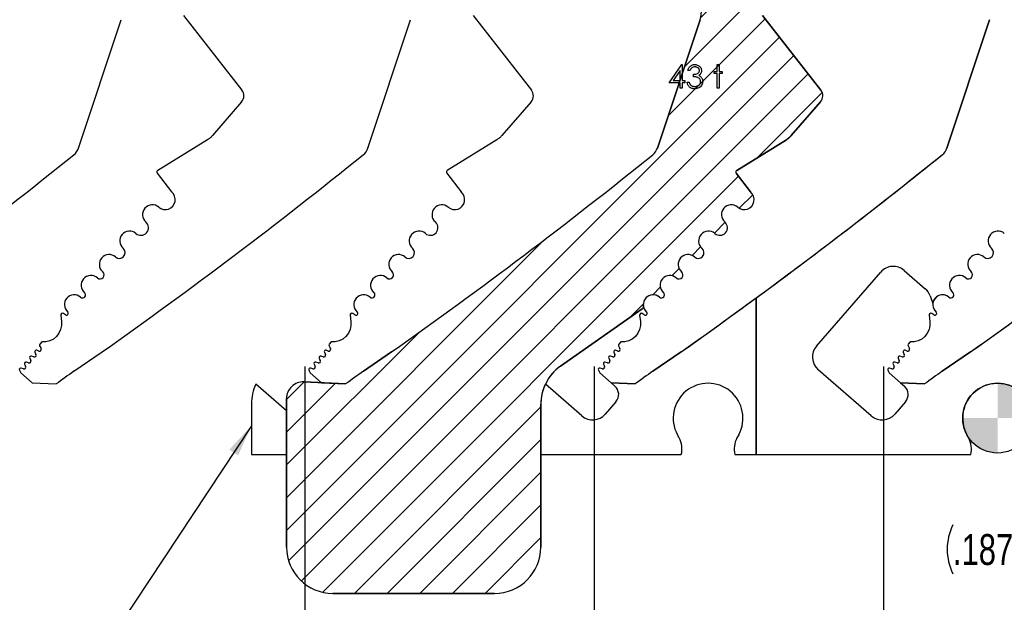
# Model space of a CAD drawing. Header units: inches. Extents: x 0.1 to 87.3, y 0.1 to 33.9.
# Tile 112 of 164: x 21.8 to 25.8, y 21.7 to 24. Entities that reach past the tile are written whole.
import ezdxf

# ---------------------------------------------------------------- set-up
doc = ezdxf.new("R2010")
doc.units = ezdxf.units.IN
doc.header["$MEASUREMENT"] = 0
doc.layers.add('BOARDER_2', color=5, linetype='Continuous', lineweight=35)
for name, color, linetype in [('DIMENSIONS', 171, 'Continuous'), ('NOTES', 5, 'Continuous'), ('STATION_LINES', 231, 'Continuous')]:
    doc.layers.add(name, color=color, linetype=linetype)
doc.styles.add('SLDTEXTSTYLE0', font='TXT', dxfattribs={"width": 0.75})
doc.dimstyles.new('SLDDIMSTYLE2', dxfattribs={"dimtxt": 0.125, "dimasz": 0.13, "dimexe": 0, "dimexo": 0.0625, "dimgap": 0.03125, "dimtad": 0, "dimtih": 1, "dimtoh": 1, "dimdec": 4, "dimlfac": 1.333333, "dimrnd": 1e-09, "dimzin": 12, "dimdsep": 46, "dimtxsty": 'SLDTEXTSTYLE0', "dimsah": 1, "dimcen": 0.09, "dimadec": 0, "dimazin": 3, "dimtfac": 1, "dimtdec": 4, "dimtmove": 0, "dimatfit": 0, "dimfxl": 1, "dimfrac": 2, "dimtolj": 1, "dimtzin": 12, "dimarcsym": 0})
doc.dimstyles.new('SLDDIMSTYLE3', dxfattribs={"dimtxt": 0.125, "dimasz": 0.13, "dimexe": 0, "dimexo": 0.0625, "dimgap": 0.03125, "dimtad": 0, "dimtih": 1, "dimtoh": 1, "dimdec": 4, "dimlfac": 1.333333, "dimrnd": 1e-09, "dimzin": 12, "dimdsep": 46, "dimtxsty": 'SLDTEXTSTYLE0', "dimsah": 1, "dimcen": 0.09, "dimadec": 0, "dimazin": 3, "dimtfac": 1, "dimtdec": 4, "dimtofl": 0, "dimtmove": 0, "dimatfit": 3, "dimfxl": 1, "dimfrac": 2, "dimtolj": 1, "dimtzin": 12, "dimarcsym": 0})
doc.dimstyles.new('SLDDIMSTYLE4', dxfattribs={"dimtxt": 0.18, "dimasz": 0.13, "dimexe": 0, "dimexo": 0.0625, "dimgap": 0, "dimtad": 0, "dimtih": 1, "dimtoh": 1, "dimdec": 0, "dimrnd": 1e-09, "dimzin": 0, "dimdsep": 46, "dimtxsty": 'Standard', "dimsah": 1, "dimcen": 0.09, "dimadec": 0, "dimazin": 0, "dimtfac": 0.13, "dimtdec": 0, "dimtofl": 0, "dimtmove": 0, "dimatfit": 3, "dimfxl": 1, "dimfrac": 2, "dimtolj": 1, "dimtzin": 0, "dimarcsym": 0})
doc.dimstyles.new('SLDDIMSTYLE5', dxfattribs={"dimtxt": 0.18, "dimasz": 0.04, "dimexe": 0, "dimexo": 0.0625, "dimgap": 0, "dimtad": 0, "dimtih": 1, "dimtoh": 1, "dimdec": 0, "dimrnd": 1e-09, "dimzin": 0, "dimdsep": 46, "dimtxsty": 'Standard', "dimblk1": 'DOT', "dimblk2": 'DOT', "dimsah": 1, "dimcen": 0.09, "dimadec": 0, "dimazin": 0, "dimtfac": 0.04, "dimtdec": 0, "dimtofl": 0, "dimtmove": 0, "dimatfit": 3, "dimldrblk": 'DOT', "dimfxl": 1, "dimfrac": 2, "dimtolj": 1, "dimtzin": 0, "dimarcsym": 0})

# ---------------------------------------------------------------- blocks, each defined once
blk = doc.blocks.new('SW_HATCH_0')
at = {"color": 0, "linetype": 'Continuous', "lineweight": 18}
for p, q in [((0.7029, 0.3052), (-0.075, -0.4728)), ((0.8355, 0.3052), (0.0764, -0.454)), ((0.9296, 0.2667), (0.8602, 0.1973)), ((0.8148, 0.1519), (0.1595, -0.5034)), ((0, 0), (-0.104, -0.104)), ((0.2377, -0.0275), (-0.1652, -0.4303)), ((0.071, -0.0616), (-0.2089, -0.3415)), ((0.6381, -0.1573), (0.1812, -0.6143)), ((0.4744, -0.4537), (0.1155, -0.8126)), ((0.4429, -0.6178), (0.0495, -1.0112)), ((0.5011, -0.6922), (-1.4978, -2.691)), ((0.5593, -0.7666), (-1.4891, -2.815)), ((0.6174, -0.841), (-1.4378, -2.8962)), ((0.6744, -0.9165), (0.4087, -1.1823)), ((0.3353, -1.2557), (-1.3508, -2.9418)), ((0.3929, -1.3307), (0.3379, -1.3857)), ((0.281, -1.4426), (0.2373, -1.4863)), ((-0.4545, -1.5151), (-1.4978, -2.5585)), ((0.1815, -1.542), (0.1468, -1.5768)), ((0.0941, -1.6294), (0.0646, -1.659)), ((0.0176, -1.7059), (-0.0129, -1.7364)), ((-0.0511, -1.7747), (-0.1039, -1.8275)), ((-0.9618, -1.8898), (-1.4978, -2.4259)), ((-1.4266, -2.0896), (-1.4978, -2.1607)), ((-1.3, -2.0955), (-1.4978, -2.2933)), ((-0.4665, -2.1901), (-1.2226, -2.9462)), ((-0.4665, -2.3227), (-1.09, -2.9462)), ((-0.4665, -2.4553), (-0.9575, -2.9462)), ((-0.4665, -2.5879), (-0.8249, -2.9462)), ((-0.4665, -2.7204), (-0.6923, -2.9462))]:
    blk.add_line(p, q, dxfattribs=at)
blk = doc.blocks.new('_D_3')
at = {"layer": 'DIMENSIONS'}
for p, q in [((26.2427, 22.3979), (26.2427, 22.6479)), ((26.3905, 22.3979), (26.1177, 22.3979)), ((26.2427, 21.8858), (26.2427, 22.2574)), ((25.9927, 21.8858), (26.2427, 21.8858))]:
    blk.add_line(p, q, dxfattribs=at)
for centre, start, end in [((25.7521, 21.8731), 153.4349, 206.5651), ((25.7709, 21.8731), 333.4349, 26.5651)]:
    blk.add_arc(centre, 0.2219, start, end, dxfattribs=at)
for points in [[(26.2427, 22.3979), (26.2627, 22.5279), (26.2227, 22.5279)], [(26.2427, 22.2574), (26.2227, 22.1274), (26.2627, 22.1274)]]:
    blk.add_solid(points, dxfattribs=at)
at = {"layer": 'DIMENSIONS', "insert": (25.5537, 21.935), "char_height": 0.125, "attachment_point": 1, "style": 'SLDTEXTSTYLE0'}
blk.add_mtext('.1874', dxfattribs=at)
blk = doc.blocks.new('_D_6')
at = {"layer": 'DIMENSIONS'}
for p, q in [((1.8075, 22.5336), (1.8075, 18.1371)), ((31.7987, 22.2074), (31.7987, 18.1371)), ((1.8075, 18.2621), (17.0853, 18.2621)), ((31.7987, 18.2621), (17.7325, 18.2621))]:
    blk.add_line(p, q, dxfattribs=at)
for centre, start, end in [((17.3071, 18.2494), 153.4349, 206.5651), ((17.5106, 18.2494), 333.4349, 26.5651)]:
    blk.add_arc(centre, 0.2219, start, end, dxfattribs=at)
for points in [[(1.8075, 18.2621), (1.9375, 18.2421), (1.9375, 18.2821)], [(31.7987, 18.2621), (31.6687, 18.2821), (31.6687, 18.2421)]]:
    blk.add_solid(points, dxfattribs=at)
at = {"layer": 'DIMENSIONS', "insert": (17.1087, 18.3113), "char_height": 0.125, "attachment_point": 1, "style": 'SLDTEXTSTYLE0'}
blk.add_mtext('39.9883', dxfattribs=at)
blk = doc.blocks.new('_Dot')
at = {"color": 0, "linetype": 'ByBlock', "lineweight": -2}
blk.add_line((-0.5, 0), (-1, 0), dxfattribs=at)
at = {"color": 0, "linetype": 'ByBlock', "const_width": 0.5}
blk.add_lwpolyline([(-0.25, 0, 1), (0.25, 0, 1)], format="xyb", close=True, dxfattribs=at)
blk = doc.blocks.new('SW_DOWELSYMBOL_7')
at = {"linetype": 'Continuous', "lineweight": 18}
h = blk.add_hatch(color=0, dxfattribs=at)
edge = h.paths.add_edge_path(flags=0)
edge.add_arc((0, 0), 0.1414, 0, 90)
edge.add_line((0, 0.1414), (0, 0))
edge.add_line((0, 0), (0.1414, 0))
h = blk.add_hatch(color=0, dxfattribs=at)
edge = h.paths.add_edge_path(flags=0)
edge.add_arc((0, 0), 0.1414, 180, 270)
edge.add_line((0, -0.1414), (0, 0))
edge.add_line((0, 0), (-0.1414, 0))
at = {"layer": 'NOTES', "color": 0}
blk.add_circle((0, 0), 0.1414, dxfattribs=at)

msp = doc.modelspace()

# ---------------------------------------------------------------- linework, layer by layer
at = {"color": 7, "linetype": 'Continuous', "lineweight": 25}
for p, q in [((22.434074, 24.036455), (22.670413, 23.734258)), ((23.607824, 24.036455), (23.844163, 23.734258)), ((25.017913, 23.734258), (24.781574, 24.036455)), ((24.781574, 24.036455), (25.017913, 23.734258)), ((22.007645, 23.499613), (22.18052, 24.019568)), ((23.181395, 23.499613), (23.35427, 24.019568)), ((24.52802, 24.019568), (24.355145, 23.499613)), ((24.355145, 23.499613), (24.52802, 24.019568)), ((25.528895, 23.499613), (25.70177, 24.019568)), ((25.70177, 24.019568), (25.528895, 23.499613)), ((22.669188, 23.686568), (22.550614, 23.55003)), ((23.842938, 23.686568), (23.724364, 23.55003)), ((24.898114, 23.55003), (25.016688, 23.686568)), ((25.016688, 23.686568), (24.898114, 23.55003)), ((22.530595, 23.533066), (22.329318, 23.408881)), ((23.704345, 23.533066), (23.503068, 23.408881)), ((24.676818, 23.408881), (24.878095, 23.533066)), ((24.878095, 23.533066), (24.676818, 23.408881)), ((22.327269, 23.397982), (22.385042, 23.321392)), ((23.501019, 23.397982), (23.558792, 23.321392)), ((24.732542, 23.321392), (24.674769, 23.397982)), ((24.674769, 23.397982), (24.732542, 23.321392)), ((25.356203, 23.003392), (25.441372, 22.929488)), ((25.000465, 22.69642), (25.260982, 22.996649)), ((24.756185, 22.257365), (24.756185, 22.89259)), ((24.756185, 22.89259), (24.756185, 22.257365)), ((25.460936, 22.900539), (25.471802, 22.869074)), ((23.962389, 22.615646), (24.293675, 22.847615)), ((23.962389, 22.615646), (24.293675, 22.847615)), ((21.93553, 22.821584), (21.938601, 22.796218)), ((23.10928, 22.821584), (23.112351, 22.796218)), ((24.28303, 22.821584), (24.286101, 22.796218)), ((25.45678, 22.821584), (25.459851, 22.796218)), ((21.846813, 22.676836), (21.838235, 22.679855)), ((21.850141, 22.698037), (21.855803, 22.687224)), ((21.858869, 22.713808), (21.850914, 22.704649)), ((23.020563, 22.676836), (23.011985, 22.679855)), ((23.023891, 22.698037), (23.029553, 22.687224)), ((23.032619, 22.713808), (23.024664, 22.704649)), ((24.194313, 22.676836), (24.185735, 22.679855)), ((24.197641, 22.698037), (24.203303, 22.687224)), ((24.206369, 22.713808), (24.198414, 22.704649)), ((25.368063, 22.676836), (25.359485, 22.679855)), ((25.371391, 22.698037), (25.377053, 22.687224)), ((25.380119, 22.713808), (25.372164, 22.704649)), ((21.810134, 22.6477), (21.814344, 22.63908)), ((21.826229, 22.653), (21.817263, 22.655909)), ((21.830982, 22.671665), (21.835123, 22.663296)), ((21.989105, 22.594866), (22.103491, 22.673093)), ((22.983884, 22.6477), (22.988094, 22.63908)), ((22.999979, 22.653), (22.991013, 22.655909)), ((23.004732, 22.671665), (23.008873, 22.663296)), ((23.277241, 22.673093), (23.162855, 22.594866)), ((23.162855, 22.594866), (23.277241, 22.673093)), ((24.157634, 22.6477), (24.161844, 22.63908)), ((24.173729, 22.653), (24.164763, 22.655909)), ((24.178482, 22.671665), (24.182623, 22.663296)), ((24.336605, 22.594866), (24.450991, 22.673093)), ((24.450991, 22.673093), (24.336605, 22.594866)), ((25.331384, 22.6477), (25.335594, 22.63908)), ((25.347479, 22.653), (25.338513, 22.655909)), ((25.352232, 22.671665), (25.356373, 22.663296)), ((25.510355, 22.594866), (25.624741, 22.673093)), ((25.624741, 22.673093), (25.510355, 22.594866)), ((21.768263, 22.599485), (21.773931, 22.58788)), ((21.784481, 22.604746), (21.775392, 22.607694)), ((21.789216, 22.623558), (21.793392, 22.615007)), ((21.805433, 22.628819), (21.796344, 22.631767)), ((22.942013, 22.599485), (22.947681, 22.58788)), ((22.958231, 22.604746), (22.949142, 22.607694)), ((22.962966, 22.623558), (22.967142, 22.615007)), ((22.979183, 22.628819), (22.970094, 22.631767)), ((24.115763, 22.599485), (24.121431, 22.58788)), ((24.131981, 22.604746), (24.122892, 22.607694)), ((24.136716, 22.623558), (24.140892, 22.615007)), ((24.152933, 22.628819), (24.143844, 22.631767)), ((25.222467, 22.414413), (25.007209, 22.601199)), ((25.289513, 22.599485), (25.295181, 22.58788)), ((25.305731, 22.604746), (25.296642, 22.607694)), ((25.310466, 22.623558), (25.314642, 22.615007)), ((25.326683, 22.628819), (25.317594, 22.631767)), ((21.773931, 22.58788), (21.819687, 22.548144)), ((22.947681, 22.58788), (22.993437, 22.548144)), ((24.121431, 22.58788), (24.167187, 22.548144)), ((25.295181, 22.58788), (25.340937, 22.548144)), ((21.819687, 22.548144), (21.916939, 22.543561)), ((22.851185, 22.43505), (22.726976, 22.542829)), ((23.090689, 22.543561), (22.921862, 22.551517)), ((22.993437, 22.548144), (22.921862, 22.551517)), ((22.993437, 22.548144), (23.090689, 22.543561)), ((24.048717, 22.414413), (23.900726, 22.542829)), ((24.167072, 22.548012), (24.18269, 22.53445)), ((24.167187, 22.548144), (24.264439, 22.543561)), ((24.264439, 22.543561), (24.167187, 22.548144)), ((25.340822, 22.548012), (25.35644, 22.53445)), ((25.340937, 22.548144), (25.438189, 22.543561)), ((25.438189, 22.543561), (25.340937, 22.548144)), ((22.851185, 22.484092), (22.851185, 21.882365)), ((22.851185, 22.484092), (22.851185, 22.43505)), ((22.708685, 22.462055), (22.708685, 22.257365)), ((23.882435, 21.882365), (23.882435, 22.462055)), ((23.882435, 22.462055), (23.882435, 22.257365)), ((24.187172, 22.470981), (24.143938, 22.421157)), ((25.360922, 22.470981), (25.317688, 22.421157)), ((22.851185, 22.257365), (22.851185, 22.43505)), ((24.443435, 22.324494), (24.436295, 22.337685)), ((24.684951, 22.337685), (24.67781, 22.324494)), ((25.617185, 22.324494), (25.610045, 22.337685)), ((22.708685, 22.257365), (22.851185, 22.257365)), ((22.851185, 22.257365), (22.851185, 21.882365)), ((23.882435, 21.882365), (23.882435, 22.257365)), ((23.882435, 22.257365), (24.451999, 22.257365)), ((24.669246, 22.257365), (24.756185, 22.257365)), ((24.756185, 22.257365), (25.625749, 22.257365)), ((23.038685, 21.694865), (23.694935, 21.694865)), ((23.038685, 21.694865), (23.694935, 21.694865))]:
    msp.add_line(p, q, dxfattribs=at)
at = {"color": 7, "linetype": 'Continuous'}
for p, q in [((24.781574, 24.036455), (25.017913, 23.734258)), ((24.355145, 23.499613), (24.52802, 24.019568)), ((25.016688, 23.686568), (24.898114, 23.55003)), ((24.878095, 23.533066), (24.676818, 23.408881)), ((24.674769, 23.397982), (24.732542, 23.321392)), ((24.293675, 22.847615), (23.962389, 22.615646)), ((23.162855, 22.594866), (23.277241, 22.673093)), ((22.921862, 22.551517), (23.090689, 22.543561)), ((22.851185, 21.882365), (22.851185, 22.484092)), ((23.882435, 22.462055), (23.882435, 21.882365)), ((23.694935, 21.694865), (23.038685, 21.694865))]:
    msp.add_line(p, q, dxfattribs=at)
at = {"color": 7, "linetype": 'Continuous', "flags": 128}
for points in [[(24.454177, 23.83786), (24.455884, 23.83786), (24.455884, 23.83786), (24.455884, 23.772956), (24.455884, 23.772956), (24.466701, 23.772956), (24.466701, 23.772956), (24.466701, 23.763341), (24.466701, 23.763341), (24.455884, 23.763341), (24.455884, 23.763341), (24.455884, 23.741706), (24.455884, 23.741706), (24.44747, 23.741706), (24.44747, 23.741706), (24.44747, 23.763341), (24.44747, 23.763341), (24.402999, 23.763341), (24.402999, 23.763341), (24.454175, 23.83786)], [(24.487134, 23.813821), (24.47872, 23.813821), (24.47872, 23.813821), (24.479453, 23.816638), (24.480354, 23.819268), (24.481387, 23.821747), (24.482589, 23.824056), (24.483922, 23.826197), (24.485425, 23.828169), (24.487077, 23.829991), (24.48888, 23.831625), (24.490796, 23.83309), (24.492805, 23.834348), (24.49489, 23.835418), (24.497068, 23.836301), (24.499341, 23.836977), (24.501688, 23.837465), (24.504111, 23.837766), (24.506627, 23.83786), (24.506627, 23.83786), (24.510289, 23.837653), (24.51382, 23.837015), (24.517219, 23.835963), (24.520506, 23.834498), (24.523548, 23.832677), (24.526215, 23.830554), (24.528525, 23.828132), (24.530478, 23.825427), (24.532018, 23.822535), (24.533126, 23.819587), (24.533783, 23.816582), (24.534009, 23.813502), (24.534009, 23.813502), (24.53384, 23.810535), (24.533333, 23.807737), (24.532469, 23.805089), (24.531267, 23.802591), (24.529727, 23.800262), (24.527849, 23.798084), (24.525633, 23.796074), (24.52306, 23.794215), (24.52306, 23.794215), (24.526008, 23.792694), (24.528694, 23.790853), (24.531098, 23.788694), (24.53322, 23.786215), (24.53322, 23.786215), (24.534534, 23.784337), (24.535661, 23.782384), (24.536638, 23.780393), (24.537427, 23.778327), (24.538028, 23.776224), (24.538459, 23.774064), (24.538722, 23.771829), (24.538816, 23.769557), (24.538816, 23.769557), (24.538553, 23.765632), (24.537746, 23.761801), (24.536412, 23.758045), (24.534534, 23.754401), (24.532206, 23.751002), (24.529501, 23.748016), (24.526384, 23.745424), (24.522891, 23.743246), (24.519097, 23.741518), (24.515078, 23.740297), (24.510834, 23.739546), (24.506383, 23.739302), (24.506383, 23.739302), (24.503378, 23.739415), (24.500486, 23.739734), (24.497726, 23.740297), (24.495096, 23.741067), (24.492599, 23.742044), (24.490232, 23.743246), (24.487979, 23.744673), (24.485857, 23.746326), (24.483885, 23.748185), (24.482101, 23.750251), (24.480485, 23.752523), (24.479058, 23.755002), (24.4778, 23.757669), (24.476729, 23.760561), (24.475828, 23.763641), (24.475114, 23.766946), (24.475114, 23.766946), (24.483528, 23.766946), (24.483528, 23.766946), (24.484204, 23.764787), (24.484936, 23.762777), (24.485763, 23.760918), (24.486645, 23.759228), (24.487584, 23.757688), (24.488617, 23.756298), (24.489706, 23.755059), (24.490871, 23.753988), (24.490871, 23.753988), (24.492467, 23.752805), (24.494157, 23.751772), (24.49596, 23.750889), (24.497857, 23.750195), (24.499866, 23.749631), (24.501989, 23.749237), (24.504205, 23.748993), (24.506533, 23.748917), (24.506533, 23.748917), (24.509163, 23.749011), (24.51166, 23.749293), (24.514027, 23.749744), (24.516261, 23.750401), (24.518346, 23.751227), (24.520318, 23.75226), (24.52214, 23.753462), (24.523849, 23.754852), (24.525389, 23.756373), (24.526722, 23.757951), (24.527849, 23.759585), (24.528769, 23.761294), (24.529483, 23.763059), (24.52999, 23.764899), (24.530309, 23.766796), (24.530403, 23.768749), (24.530403, 23.768749), (24.530196, 23.77136), (24.529595, 23.773895), (24.528581, 23.776336), (24.527154, 23.778684), (24.525389, 23.780862), (24.52336, 23.782759), (24.521032, 23.784355), (24.51844, 23.78567), (24.516994, 23.786233), (24.515341, 23.786741), (24.51352, 23.787172), (24.511491, 23.787567), (24.509294, 23.787905), (24.506909, 23.788187), (24.504317, 23.788412), (24.501557, 23.788581), (24.501557, 23.788581), (24.501557, 23.798196), (24.501557, 23.798196), (24.505031, 23.798328), (24.508336, 23.79876), (24.511491, 23.799436), (24.514477, 23.800412), (24.5172, 23.801596), (24.51951, 23.802929), (24.521426, 23.804413), (24.522947, 23.806046), (24.524112, 23.807812), (24.524938, 23.809633), (24.525426, 23.811549), (24.525595, 23.81354), (24.525595, 23.81354), (24.52552, 23.815004), (24.525257, 23.816432), (24.524844, 23.817784), (24.524262, 23.819117), (24.523511, 23.820376), (24.52259, 23.821596), (24.521501, 23.822761), (24.520243, 23.823869), (24.518872, 23.824902), (24.517407, 23.825784), (24.515848, 23.826535), (24.514196, 23.827155), (24.512468, 23.827625), (24.510646, 23.827963), (24.508731, 23.828169), (24.50674, 23.828244), (24.50674, 23.828244), (24.503547, 23.828038), (24.500561, 23.827418), (24.497819, 23.826404), (24.495284, 23.824958), (24.494101, 23.824056), (24.492974, 23.823024), (24.491885, 23.821859), (24.490852, 23.820526), (24.489838, 23.819061), (24.488899, 23.817465), (24.487997, 23.815718), (24.487134, 23.813821)], [(24.597714, 23.83786), (24.606124, 23.83786), (24.606124, 23.83786), (24.606124, 23.810216), (24.606124, 23.810216), (24.618143, 23.810216), (24.618143, 23.810216), (24.618143, 23.801802), (24.618143, 23.801802), (24.606124, 23.801802), (24.606124, 23.801802), (24.606124, 23.741706), (24.606124, 23.741706), (24.597711, 23.741706), (24.597711, 23.741706), (24.597711, 23.801802), (24.597711, 23.801802), (24.585691, 23.801802), (24.585691, 23.801802), (24.585691, 23.810216), (24.585691, 23.810216), (24.597711, 23.810216), (24.597711, 23.810216), (24.597711, 23.83786)], [(24.447472, 23.772956), (24.44747, 23.813671), (24.44747, 23.813671), (24.419525, 23.772956), (24.419525, 23.772956), (24.44747, 23.772956)]]:
    msp.add_lwpolyline(points, dxfattribs=at)
at = {"color": 7, "linetype": 'Continuous', "lineweight": 25, "flags": 128}
for points in [[(21.938601, 22.796218), (21.938754, 22.779839), (21.935291, 22.76383), (21.928383, 22.748978), (21.91837, 22.736016), (21.905745, 22.72558), (21.89113, 22.718186), (21.875243, 22.714196), (21.858869, 22.713808)], [(23.112351, 22.796218), (23.112504, 22.779839), (23.109041, 22.76383), (23.102133, 22.748978), (23.09212, 22.736016), (23.079495, 22.72558), (23.06488, 22.718186), (23.048993, 22.714196), (23.032619, 22.713808)], [(24.286101, 22.796218), (24.286254, 22.779839), (24.282791, 22.76383), (24.275883, 22.748978), (24.26587, 22.736016), (24.253245, 22.72558), (24.23863, 22.718186), (24.222743, 22.714196), (24.206369, 22.713808)], [(25.459851, 22.796218), (25.460004, 22.779839), (25.456541, 22.76383), (25.449633, 22.748978), (25.43962, 22.736016), (25.426995, 22.72558), (25.41238, 22.718186), (25.396493, 22.714196), (25.380119, 22.713808)]]:
    msp.add_lwpolyline(points, dxfattribs=at)
at = {"color": 7, "linetype": 'Continuous', "lineweight": 25}
for centre, radius, start, end in [((24.406135, 24.060092), 0.128445, 341.609021, 112.189315), ((22.640874, 23.711157), 0.0375, 319.028, 38.028), ((23.814624, 23.711157), 0.0375, 319.028, 38.028), ((24.988374, 23.711157), 0.0375, 319.028, 38.028), ((24.988374, 23.711157), 0.0375, 319.028, 38.028), ((21.951606, 23.518245), 0.059055, 308.881055, 341.608983), ((23.125356, 23.518245), 0.059055, 308.881055, 341.608983), ((24.299106, 23.518245), 0.059055, 308.881055, 341.608983), ((24.299106, 23.518245), 0.059055, 308.881055, 341.608983), ((25.472856, 23.518245), 0.059055, 308.881055, 341.608983), ((25.472856, 23.518245), 0.059055, 308.881055, 341.608983), ((9.014443, 39.562299), 20.669291, 305.2028852, 308.8810553), ((10.188193, 39.562299), 20.669291, 305.2028852, 308.8810553), ((11.361943, 39.562299), 20.669291, 305.2028852, 308.8810553), ((11.361943, 39.562299), 20.669291, 305.2028852, 308.8810553), ((12.535693, 39.562299), 20.669291, 305.2028852, 308.8810553), ((12.535693, 39.562299), 20.669291, 306.2449831, 308.8810553), ((13.709443, 39.562299), 20.669291, 305.2028852, 308.8810553), ((22.333256, 23.402498), 0.0075, 121.673975, 217.028), ((23.507006, 23.402498), 0.0075, 121.673975, 217.028), ((24.680756, 23.402498), 0.0075, 121.673975, 217.028), ((24.680756, 23.402498), 0.0075, 121.673975, 217.028), ((22.359482, 23.290266), 0.040276, 229.028, 50.607842), ((23.533232, 23.290266), 0.040276, 229.028, 50.607842), ((24.706982, 23.290266), 0.040276, 229.028, 50.607842), ((24.706982, 23.290266), 0.040276, 229.028, 50.607842), ((22.307014, 23.229849), 0.039744, 49.028, 229.028), ((23.480764, 23.229849), 0.039744, 49.028, 229.028), ((24.654514, 23.229849), 0.039744, 49.028, 229.028), ((24.654514, 23.229849), 0.039744, 49.028, 229.028), ((22.260741, 23.176566), 0.030827, 229.028, 49.028), ((23.434491, 23.176566), 0.030827, 229.028, 49.028), ((24.608241, 23.176566), 0.030827, 229.028, 49.028), ((24.608241, 23.176566), 0.030827, 229.028, 49.028), ((22.214468, 23.123283), 0.039744, 49.028, 229.028), ((23.388218, 23.123283), 0.039744, 49.028, 229.028), ((24.561968, 23.123283), 0.039744, 49.028, 229.028), ((24.561968, 23.123283), 0.039744, 49.028, 229.028), ((25.735718, 23.123283), 0.039744, 49.028, 229.028), ((25.735718, 23.123283), 0.039744, 49.028, 229.028), ((22.173133, 23.075685), 0.023297, 229.028, 49.028), ((23.346883, 23.075685), 0.023297, 229.028, 49.028), ((24.520633, 23.075685), 0.023297, 229.028, 49.028), ((24.520633, 23.075685), 0.023297, 229.028, 49.028), ((25.694383, 23.075685), 0.023297, 229.028, 49.028), ((25.694383, 23.075685), 0.023297, 229.028, 49.028), ((22.131797, 23.028087), 0.039744, 49.028, 229.028), ((23.305547, 23.028087), 0.039744, 49.028, 229.028), ((24.479297, 23.028087), 0.039744, 49.028, 229.028), ((24.479297, 23.028087), 0.039744, 49.028, 229.028), ((25.653047, 23.028087), 0.039744, 49.028, 229.028), ((25.653047, 23.028087), 0.039744, 49.028, 229.028), ((22.094915, 22.985616), 0.016506, 229.028, 49.028), ((23.268665, 22.985616), 0.016506, 229.028, 49.028), ((24.442415, 22.985616), 0.016506, 229.028, 49.028), ((24.442415, 22.985616), 0.016506, 229.028, 49.028), ((25.311964, 22.95241), 0.0675, 49.050969, 139.050969), ((25.616165, 22.985616), 0.016506, 229.028, 49.028), ((25.616165, 22.985616), 0.016506, 229.028, 49.028), ((22.058032, 22.943146), 0.039744, 49.028, 229.028), ((23.231782, 22.943146), 0.039744, 49.028, 229.028), ((24.405532, 22.943146), 0.039744, 49.028, 229.028), ((24.405532, 22.943146), 0.039744, 49.028, 229.028), ((25.579282, 22.943146), 0.039744, 49.028, 229.028), ((25.579282, 22.943146), 0.039744, 49.028, 229.028), ((25.397133, 22.878506), 0.0675, 19.050969, 49.050969), ((21.990075, 22.864893), 0.039744, 49.028, 229.028), ((22.024054, 22.90402), 0.012077, 229.028, 49.028), ((23.163825, 22.864893), 0.039744, 49.028, 229.028), ((23.197804, 22.90402), 0.012077, 229.028, 49.028), ((24.337575, 22.864893), 0.039744, 49.028, 189.097109), ((24.337575, 22.864893), 0.039744, 49.028, 229.028), ((24.371554, 22.90402), 0.012077, 229.028, 49.028), ((24.371554, 22.90402), 0.012077, 229.028, 49.028), ((12.535693, 39.562299), 20.669291, 305.2028852, 306.2449831), ((25.511325, 22.864893), 0.039744, 49.028, 229.028), ((25.511325, 22.864893), 0.039744, 49.028, 173.961815), ((25.545304, 22.90402), 0.012077, 229.028, 49.028), ((25.545304, 22.90402), 0.012077, 229.028, 49.028), ((13.709443, 39.562299), 20.669291, 305.2028852, 306.2449831), ((24.287223, 22.856831), 0.01125, 305, 9.097109), ((24.287223, 22.856831), 0.01125, 305, 9.097109), ((21.942975, 22.822485), 0.0075, 62.743978, 186.901051), ((21.927654, 22.792745), 0.040955, 49.32279, 62.743978), ((21.959195, 22.829334), 0.007353, 228.76657, 49.028), ((23.116725, 22.822485), 0.0075, 62.743978, 186.901051), ((23.101404, 22.792745), 0.040955, 49.32279, 62.743978), ((23.132945, 22.829334), 0.007353, 228.76657, 49.028), ((24.290475, 22.822485), 0.0075, 62.743978, 186.901051), ((24.275154, 22.792745), 0.040955, 49.32279, 62.743978), ((24.306695, 22.829334), 0.007353, 228.76657, 49.028), ((25.464225, 22.822485), 0.0075, 62.743978, 186.901051), ((25.448904, 22.792745), 0.040955, 49.32279, 62.743978), ((25.480445, 22.829334), 0.007353, 228.76657, 49.028), ((21.836274, 22.674284), 0.005906, 70.614675, 206.330575), ((21.849263, 22.6838), 0.007382, 250.614675, 27.633543), ((21.855373, 22.700777), 0.005906, 139.028, 207.633543), ((23.010024, 22.674284), 0.005906, 70.614675, 206.330575), ((23.023013, 22.6838), 0.007382, 250.614675, 27.633543), ((23.029123, 22.700777), 0.005906, 139.028, 207.633543), ((24.183774, 22.674284), 0.005906, 70.614675, 206.330575), ((24.196763, 22.6838), 0.007382, 250.614675, 27.633543), ((24.202873, 22.700777), 0.005906, 139.028, 207.633543), ((25.051447, 22.652181), 0.0675, 139.050969, 229.050969), ((25.357524, 22.674284), 0.005906, 70.614675, 206.330575), ((25.370513, 22.6838), 0.007382, 250.614675, 27.633543), ((25.376623, 22.700777), 0.005906, 139.028, 207.633543), ((21.807711, 22.635841), 0.007382, 252.028, 26.028), ((21.815441, 22.650291), 0.005906, 72.028, 206.028), ((21.828507, 22.660022), 0.007382, 252.028, 26.330575), ((22.981461, 22.635841), 0.007382, 252.028, 26.028), ((22.989191, 22.650291), 0.005906, 72.028, 206.028), ((23.002257, 22.660022), 0.007382, 252.028, 26.330575), ((24.155211, 22.635841), 0.007382, 252.028, 26.028), ((24.162941, 22.650291), 0.005906, 72.028, 206.028), ((24.176007, 22.660022), 0.007382, 252.028, 26.330575), ((25.328961, 22.635841), 0.007382, 252.028, 26.028), ((25.336691, 22.650291), 0.005906, 72.028, 206.028), ((25.349757, 22.660022), 0.007382, 252.028, 26.330575), ((21.77357, 22.602077), 0.005906, 72.028, 206.028), ((21.786758, 22.611768), 0.007382, 252.028, 26.028), ((21.794522, 22.62615), 0.005906, 72.028, 206.028), ((22.94732, 22.602077), 0.005906, 72.028, 206.028), ((22.960508, 22.611768), 0.007382, 252.028, 26.028), ((22.968272, 22.62615), 0.005906, 72.028, 206.028), ((24.069935, 22.462055), 0.1875, 125, 180), ((24.069935, 22.462055), 0.1875, 125, 154.481878), ((24.12107, 22.602077), 0.005906, 72.028, 206.028), ((24.134258, 22.611768), 0.007382, 252.028, 26.028), ((24.142022, 22.62615), 0.005906, 72.028, 206.028), ((25.29482, 22.602077), 0.005906, 72.028, 206.028), ((25.308008, 22.611768), 0.007382, 252.028, 26.028), ((25.315772, 22.62615), 0.005906, 72.028, 206.028), ((30.814335, 10.104657), 15.293462, 125.2439501, 125.5756773), ((31.988085, 10.104657), 15.293462, 125.2439501, 125.5756773), ((31.988085, 10.104657), 15.293462, 125.2439501, 125.5756773), ((33.161835, 10.104657), 15.293462, 125.2439501, 125.5756773), ((33.161835, 10.104657), 15.293462, 125.2439501, 125.5756773), ((34.335585, 10.104657), 15.293462, 125.2439501, 125.5756773), ((34.335585, 10.104657), 15.293462, 125.2439501, 125.5756773), ((22.896185, 22.462055), 0.1875, 154.481878, 180), ((22.918685, 22.484092), 0.0675, 87.301839, 180), ((22.918685, 22.484092), 0.0675, 87.301839, 180), ((24.069935, 22.462055), 0.1875, 154.481878, 180), ((24.153184, 22.500473), 0.045, 319.050969, 49.028), ((24.560623, 22.404986), 0.141375, 331.572618, 208.427382), ((25.326934, 22.500473), 0.045, 319.050969, 49.028), ((25.734373, 22.404986), 0.141375, 331.572618, 208.427382), ((24.092956, 22.465396), 0.0675, 229.050969, 319.050969), ((25.266706, 22.465396), 0.0675, 229.050969, 319.050969), ((24.360989, 22.279865), 0.09375, 346.11346, 28.427382), ((24.760256, 22.279865), 0.09375, 151.572618, 193.88654), ((25.534739, 22.279865), 0.09375, 346.11346, 28.427382), ((23.038685, 21.882365), 0.1875, 180, 270), ((23.038685, 21.882365), 0.1875, 180, 270), ((23.694935, 21.882365), 0.1875, 270, 0), ((23.694935, 21.882365), 0.1875, 270, 0)]:
    msp.add_arc(centre, radius, start, end, dxfattribs=at)
at = {"color": 7, "linetype": 'Continuous'}
for centre, radius, start, end in [((24.988374, 23.711157), 0.0375, 319.028, 38.028), ((24.299106, 23.518245), 0.059055, 308.881055, 341.608983), ((11.361943, 39.562299), 20.669291, 305.2028852, 308.8810553), ((24.680756, 23.402498), 0.0075, 121.673975, 217.028), ((24.706982, 23.290266), 0.040276, 229.028, 50.607842), ((24.654514, 23.229849), 0.039744, 49.028, 229.028), ((24.608241, 23.176566), 0.030827, 229.028, 49.028), ((24.561968, 23.123283), 0.039744, 49.028, 229.028), ((24.520633, 23.075685), 0.023297, 229.028, 49.028), ((24.479297, 23.028087), 0.039744, 49.028, 229.028), ((24.442415, 22.985616), 0.016506, 229.028, 49.028), ((24.405532, 22.943146), 0.039744, 49.028, 229.028), ((24.337575, 22.864893), 0.039744, 49.028, 189.097109), ((24.371554, 22.90402), 0.012077, 229.028, 49.028), ((24.287223, 22.856831), 0.01125, 305, 9.097109), ((24.069935, 22.462055), 0.1875, 125, 180), ((31.988085, 10.104657), 15.293462, 125.2439501, 125.5756773), ((22.918685, 22.484092), 0.0675, 87.301839, 180), ((23.038685, 21.882365), 0.1875, 180, 270), ((23.694935, 21.882365), 0.1875, 270, 0)]:
    msp.add_arc(centre, radius, start, end, dxfattribs=at)
at = {"color": 7, "linetype": 'Continuous', "lineweight": 25}
for points in [[(22.550614, 23.55003), (22.549115, 23.548384), (22.546117, 23.545093), (22.539623, 23.539162), (22.534185, 23.53549), (22.530595, 23.533066)], [(23.724364, 23.55003), (23.722865, 23.548384), (23.719867, 23.545093), (23.713373, 23.539162), (23.707935, 23.53549), (23.704345, 23.533066)], [(24.898114, 23.55003), (24.896615, 23.548384), (24.893617, 23.545093), (24.887123, 23.539162), (24.881685, 23.53549), (24.878095, 23.533066)]]:
    msp.add_open_spline(points, degree=3, knots=[0, 0, 0, 0, 0.25357108, 0.5071397, 1, 1, 1, 1], dxfattribs=at)
at = {"color": 7, "linetype": 'Continuous'}
msp.add_open_spline([(24.898114, 23.55003), (24.887589, 23.539822), (24.878095, 23.533066), (24.881343, 23.535218), (24.878095, 23.533066)], degree=3, knots=[0, 0, 0, 0, 0.557198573, 1, 1, 1, 1], dxfattribs=at)
at = {"color": 7, "linetype": 'Continuous', "lineweight": 25}
msp.add_open_spline([(24.878095, 23.533066), (24.879979, 23.534229), (24.883674, 23.536703), (24.888859, 23.540771), (24.893701, 23.545202), (24.896684, 23.548383), (24.898114, 23.55003)], degree=3, dxfattribs=at)
at = {"layer": 'STATION_LINES'}
for p, q in [((22.926185, 19.600705), (22.926185, 22.614639)), ((24.099935, 19.600705), (24.099935, 22.614639)), ((25.273685, 19.600705), (25.273685, 22.614639))]:
    msp.add_line(p, q, dxfattribs=at)

# ---------------------------------------------------------------- block references
at = {"color": 5, "linetype": 'Continuous', "lineweight": 18, "true_color": 0x0000ff}
msp.add_blockref('SW_HATCH_0', (24.348976, 24.641056), dxfattribs=at)
at = {"layer": 'NOTES'}
msp.add_blockref('SW_DOWELSYMBOL_7', (25.734373, 22.404986), dxfattribs=at)

# ---------------------------------------------------------------- dimensions: what is measured, and where the dimension line sits
at = {"layer": 'DIMENSIONS'}
dim = msp.add_linear_dim(base=(26.242727, 22.397896), p1=(25.929935, 22.257365), p2=(26.440456, 22.397896), angle=90, text='(<>)', dimstyle='SLDDIMSTYLE2', dxfattribs=at)
dim.commit()
dim.dimension.update_dxf_attribs({"geometry": '_D_3', "text_midpoint": (26.242727, 21.885764), "dimtype": 160})
dim = msp.add_linear_dim(base=(1.807477, 18.262123), p1=(31.798685, 22.257365), p2=(1.807477, 22.583647), text='(<>)', dimstyle='SLDDIMSTYLE3', dxfattribs=at)
dim.commit()
dim.dimension.update_dxf_attribs({"geometry": '_D_6', "text_midpoint": (17.408862, 18.262123), "dimtype": 160})

# ---------------------------------------------------------------- leaders
at = {"layer": 'BOARDER_2'}
msp.add_leader([(27.532934, 22.794136), (25.361206, 18.800703), (25.111206, 18.800703)], dimstyle='SLDDIMSTYLE5', dxfattribs=at)
at = {"layer": 'NOTES'}
msp.add_leader([(22.708685, 22.374009), (20.803261, 19.491924), (20.102046, 19.491924)], dimstyle='SLDDIMSTYLE4', dxfattribs=at)

doc.saveas('drawing.dxf')
